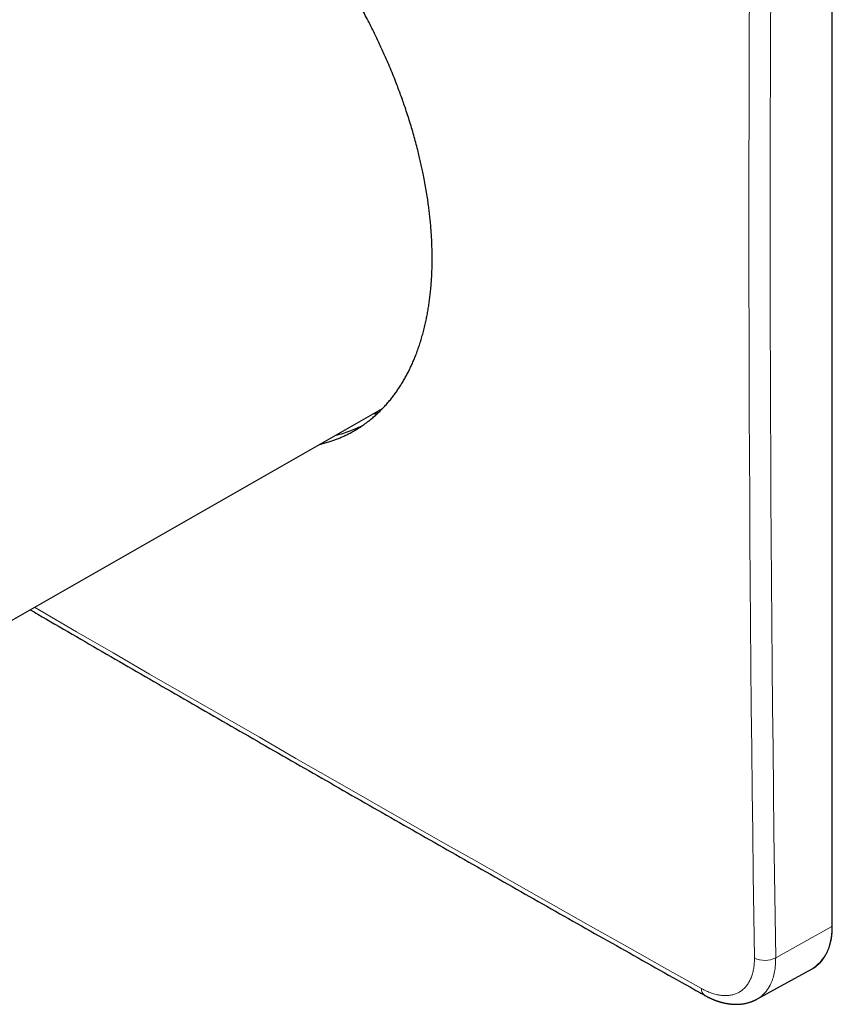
# Model space of a CAD drawing. Header units: millimetres. Extents: x 8 to 491, y 12 to 461.
# Tile 18 of 31: x 437 to 491, y 99 to 163. Entities that reach past the tile are written whole.
import ezdxf

# ---------------------------------------------------------------- set-up
doc = ezdxf.new("R2010")
doc.units = ezdxf.units.MM

msp = doc.modelspace()

# ---------------------------------------------------------------- linework, layer by layer
at = {"color": 8, "linetype": 'Continuous', "lineweight": 0}
for p, q in [((490.561, 103.877), (490.561, 200.229)), ((486.887, 101.829), (490.561, 103.877))]:
    msp.add_line(p, q, dxfattribs=at)
at = {"color": 7, "linetype": 'Continuous', "lineweight": 30}
for p, q in [((490.592, 103.919), (490.592, 200.271)), ((431.663, 120.893), (461.162, 137.731)), ((485.653, 99.117), (489.281, 101.11))]:
    msp.add_line(p, q, dxfattribs=at)
at = {"color": 8, "linetype": 'Continuous', "lineweight": 0, "flags": 128}
for points in [[(485.496, 101.816), (485.457, 104.548), (485.419, 107.28), (485.384, 110.014), (485.351, 112.749), (485.321, 115.486), (485.293, 118.224), (485.267, 120.963), (485.244, 123.704), (485.223, 126.446), (485.204, 129.189), (485.188, 131.934), (485.174, 134.68), (485.162, 137.427), (485.153, 140.176), (485.146, 142.926), (485.141, 145.677), (485.139, 148.429), (485.139, 151.183), (485.141, 153.938), (485.146, 156.695), (485.153, 159.453), (485.162, 162.212), (485.174, 164.972)], [(486.564, 164.967), (486.553, 162.207), (486.543, 159.449), (486.536, 156.692), (486.532, 153.936), (486.529, 151.182), (486.529, 148.429), (486.532, 145.677), (486.536, 142.927), (486.543, 140.178), (486.553, 137.43), (486.564, 134.683), (486.579, 131.938), (486.595, 129.194), (486.614, 126.452), (486.635, 123.711), (486.658, 120.971), (486.684, 118.232), (486.712, 115.495), (486.742, 112.759), (486.775, 110.025), (486.81, 107.291), (486.847, 104.56), (486.887, 101.829)], [(438.408, 124.743), (438.781, 124.526), (441.165, 123.143), (443.55, 121.76), (445.938, 120.379), (448.329, 118.999), (450.721, 117.621), (453.116, 116.243), (455.513, 114.867), (457.913, 113.493), (460.315, 112.119), (462.719, 110.747), (465.125, 109.376), (467.534, 108.007), (469.945, 106.638), (472.358, 105.271), (474.774, 103.906), (477.192, 102.541), (479.612, 101.178), (482.034, 99.817)]]:
    msp.add_lwpolyline(points, dxfattribs=at)
at = {"color": 7, "linetype": 'Continuous', "lineweight": 30, "flags": 128}
for points in [[(460.582, 137.4), (460.678, 137.424), (460.924, 137.492)], [(489.281, 101.11), (489.283, 101.111), (489.348, 101.148)]]:
    msp.add_lwpolyline(points, dxfattribs=at)
at = {"color": 7, "linetype": 'Continuous', "lineweight": 30}
msp.add_arc((456.104, 144.354), 8.597, 283.63121, 295.75367, dxfattribs=at)
at = {"color": 8, "linetype": 'Continuous', "lineweight": 0}
for centre, radius, start, end in [((487.55, 103.582), 3.025, 306.45453, 5.60654), ((490.543, 103.922), 0.0486, 291.67928, 355.66725), ((486.179, 103.175), 1.52, 243.31376, 297.74827), ((482.522, 99.775), 0.49, 175.12752, 235.01821)]:
    msp.add_arc(centre, radius, start, end, dxfattribs=at)
at = {"color": 7, "linetype": 'Continuous', "lineweight": 30}
for points, knots in [([(457.07, 135.395), (457.113, 135.405), (457.259, 135.439), (457.502, 135.508), (457.785, 135.596), (458.047, 135.689), (458.29, 135.783), (458.53, 135.884), (458.785, 136.002), (459.056, 136.138), (459.339, 136.295), (459.593, 136.449), (459.82, 136.598), (460.02, 136.738), (460.217, 136.884), (460.427, 137.05), (460.647, 137.236), (460.878, 137.446), (461.103, 137.666), (461.32, 137.894), (461.531, 138.132), (461.728, 138.369), (461.91, 138.605), (462.079, 138.837), (462.243, 139.077), (462.402, 139.323), (462.554, 139.576), (462.701, 139.835), (462.841, 140.099), (462.975, 140.369), (463.104, 140.644), (463.226, 140.926), (463.349, 141.227), (463.47, 141.549), (463.588, 141.891), (463.699, 142.241), (463.803, 142.601), (463.899, 142.97), (463.984, 143.331), (464.058, 143.682), (464.123, 144.022), (464.181, 144.367), (464.233, 144.716), (464.278, 145.07), (464.319, 145.442), (464.354, 145.831), (464.382, 146.238), (464.403, 146.651), (464.415, 147.068), (464.42, 147.481), (464.418, 147.891), (464.409, 148.295), (464.393, 148.703), (464.37, 149.115), (464.34, 149.53), (464.305, 149.937), (464.264, 150.334), (464.219, 150.723), (464.168, 151.113), (464.107, 151.539), (464.033, 152.001), (463.946, 152.499), (463.857, 152.959), (463.77, 153.379), (463.687, 153.759), (463.599, 154.141), (463.498, 154.556), (463.382, 155.006), (463.25, 155.49), (463.111, 155.975), (462.964, 156.462), (462.809, 156.949), (462.656, 157.41), (462.506, 157.846), (462.359, 158.256), (462.207, 158.666), (462.037, 159.11), (461.847, 159.588), (461.635, 160.1), (461.434, 160.568), (461.246, 160.994), (461.071, 161.377), (460.893, 161.758), (460.695, 162.172), (460.476, 162.616), (460.234, 163.092), (459.986, 163.565), (459.732, 164.035), (459.472, 164.502), (459.294, 164.811), (459.205, 164.966)], [0, 0, 0, 0, 0.005154, 0.017509, 0.029859, 0.040253, 0.05065, 0.061047, 0.071441, 0.084464, 0.097488, 0.11051, 0.120322, 0.130135, 0.139948, 0.14976, 0.16211, 0.174465, 0.186823, 0.199182, 0.211537, 0.223887, 0.234807, 0.24573, 0.256656, 0.267582, 0.278505, 0.289425, 0.300237, 0.311052, 0.321867, 0.332682, 0.343494, 0.355818, 0.368146, 0.380473, 0.392797, 0.405357, 0.417916, 0.428836, 0.43976, 0.450685, 0.461611, 0.472534, 0.483454, 0.495534, 0.507617, 0.519702, 0.531786, 0.543865, 0.555208, 0.566556, 0.577905, 0.589255, 0.600602, 0.611945, 0.62234, 0.632736, 0.643133, 0.653528, 0.66655, 0.679574, 0.692596, 0.702408, 0.712221, 0.722034, 0.731846, 0.744196, 0.756551, 0.768909, 0.781267, 0.793623, 0.805972, 0.816367, 0.826764, 0.83716, 0.847555, 0.860577, 0.873601, 0.886623, 0.896435, 0.906248, 0.916062, 0.925874, 0.938223, 0.950579, 0.962937, 0.975295, 0.98765, 1, 1, 1, 1]), ([(438.128, 124.584), (438.295, 124.487), (439.209, 123.955), (440.872, 122.989), (443.117, 121.688), (445.364, 120.387), (447.613, 119.088), (449.864, 117.79), (452.117, 116.493), (454.372, 115.197), (456.63, 113.903), (458.889, 112.609), (461.15, 111.317), (463.414, 110.025), (465.679, 108.735), (467.947, 107.446), (470.216, 106.158), (472.488, 104.872), (474.761, 103.586), (477.037, 102.302), (479.315, 101.019), (481.05, 100.043), (482.026, 99.495), (482.241, 99.373)], [0, 0, 0, 0, 0.0114531, 0.0627167, 0.1139802, 0.1652437, 0.2165072, 0.2677708, 0.3190343, 0.3702978, 0.4215613, 0.4728248, 0.5240884, 0.5753519, 0.6266154, 0.6778789, 0.7291424, 0.7804059, 0.8316694, 0.8829329, 0.9341964, 0.9854599, 1, 1, 1, 1]), ([(489.35, 101.15), (489.355, 101.153), (489.383, 101.169), (489.431, 101.2), (489.495, 101.244), (489.557, 101.291), (489.618, 101.34), (489.677, 101.391), (489.734, 101.445), (489.79, 101.501), (489.844, 101.56), (489.896, 101.62), (489.947, 101.684), (489.996, 101.749), (490.043, 101.816), (490.089, 101.886), (490.132, 101.958), (490.174, 102.032), (490.214, 102.108), (490.251, 102.187), (490.287, 102.267), (490.321, 102.349), (490.354, 102.433), (490.384, 102.52), (490.412, 102.607), (490.438, 102.697), (490.462, 102.789), (490.484, 102.882), (490.504, 102.977), (490.522, 103.073), (490.538, 103.171), (490.552, 103.271), (490.564, 103.372), (490.574, 103.474), (490.581, 103.578), (490.587, 103.683), (490.59, 103.788), (490.591, 103.867), (490.592, 103.91), (490.592, 103.919)], [0, 0, 0, 0, 0.006691, 0.03461, 0.06253, 0.090457, 0.118393, 0.146343, 0.17431, 0.202296, 0.230306, 0.25834, 0.2864, 0.314487, 0.342602, 0.370746, 0.398916, 0.427114, 0.455338, 0.483587, 0.511858, 0.540152, 0.568465, 0.596796, 0.625143, 0.653505, 0.68188, 0.710265, 0.73866, 0.767063, 0.795472, 0.823887, 0.852306, 0.880728, 0.909152, 0.937577, 0.966004, 0.992937, 1, 1, 1, 1]), ([(482.241, 99.373), (482.265, 99.36), (482.311, 99.335), (482.374, 99.301), (482.43, 99.272), (482.477, 99.249), (482.515, 99.23), (482.546, 99.215), (482.57, 99.203), (482.594, 99.192), (482.621, 99.18), (482.652, 99.166), (482.686, 99.151), (482.719, 99.136), (482.756, 99.12), (482.796, 99.103), (482.839, 99.086), (482.875, 99.072), (482.907, 99.06), (482.937, 99.048), (482.971, 99.035), (483.014, 99.02), (483.064, 99.002), (483.116, 98.985), (483.167, 98.969), (483.21, 98.955), (483.245, 98.945), (483.275, 98.936), (483.306, 98.927), (483.34, 98.918), (483.377, 98.908), (483.414, 98.899), (483.457, 98.889), (483.507, 98.877), (483.566, 98.864), (483.626, 98.852), (483.681, 98.842), (483.731, 98.833), (483.775, 98.827), (483.815, 98.821), (483.856, 98.815), (483.9, 98.81), (483.947, 98.805), (483.997, 98.8), (484.053, 98.795), (484.11, 98.792), (484.162, 98.789), (484.208, 98.788), (484.251, 98.787), (484.296, 98.786), (484.345, 98.787), (484.397, 98.788), (484.451, 98.79), (484.514, 98.793), (484.59, 98.799), (484.676, 98.809), (484.765, 98.821), (484.843, 98.834), (484.915, 98.848), (484.985, 98.863), (485.06, 98.882), (485.14, 98.904), (485.222, 98.93), (485.29, 98.954), (485.344, 98.974), (485.382, 98.989), (485.417, 99.004), (485.451, 99.018), (485.478, 99.03), (485.5, 99.04), (485.517, 99.048), (485.534, 99.056), (485.554, 99.066), (485.58, 99.079), (485.615, 99.097), (485.641, 99.111), (485.656, 99.119)], [0, 0, 0, 0, 0.02086, 0.039315, 0.05536, 0.06899, 0.080034, 0.088734, 0.095089, 0.101245, 0.109065, 0.118364, 0.128442, 0.137877, 0.146643, 0.160632, 0.172516, 0.182857, 0.191851, 0.19964, 0.208726, 0.221389, 0.236335, 0.251259, 0.266114, 0.27945, 0.288263, 0.296058, 0.30492, 0.314953, 0.325514, 0.336012, 0.34648, 0.361975, 0.379151, 0.396549, 0.413022, 0.426907, 0.439364, 0.45021, 0.461409, 0.473984, 0.487521, 0.501959, 0.517473, 0.535475, 0.550381, 0.562869, 0.57495, 0.587642, 0.601767, 0.617106, 0.633117, 0.648047, 0.671758, 0.699551, 0.72451, 0.749575, 0.768548, 0.788965, 0.81188, 0.836555, 0.861954, 0.886698, 0.900164, 0.911798, 0.922767, 0.933602, 0.943588, 0.948727, 0.954141, 0.959937, 0.966338, 0.974972, 0.98619, 1, 1, 1, 1])]:
    msp.add_open_spline(points, degree=3, knots=knots, dxfattribs=at)
at = {"color": 8, "linetype": 'Continuous', "lineweight": 0}
for points, knots in [([(482.034, 99.817), (482.088, 99.787), (482.197, 99.728), (482.359, 99.65), (482.52, 99.581), (482.68, 99.521), (482.838, 99.47), (482.991, 99.429), (483.139, 99.398), (483.282, 99.375), (483.422, 99.361), (483.56, 99.354), (483.694, 99.356), (483.826, 99.366), (483.953, 99.384), (484.078, 99.41), (484.198, 99.444), (484.313, 99.487), (484.424, 99.537), (484.529, 99.594), (484.629, 99.66), (484.726, 99.733), (484.817, 99.815), (484.904, 99.905), (484.985, 100.001), (485.061, 100.105), (485.131, 100.215), (485.195, 100.331), (485.252, 100.453), (485.304, 100.58), (485.35, 100.714), (485.391, 100.855), (485.425, 101.002), (485.453, 101.155), (485.474, 101.313), (485.489, 101.476), (485.497, 101.643), (485.497, 101.759), (485.496, 101.816)], [0, 0, 0, 0, 0.029504, 0.058945, 0.088336, 0.117687, 0.147003, 0.176292, 0.203884, 0.231458, 0.259014, 0.286554, 0.314079, 0.341591, 0.369091, 0.396582, 0.424066, 0.451549, 0.478546, 0.505553, 0.532559, 0.559565, 0.587065, 0.614575, 0.642097, 0.669633, 0.697184, 0.724259, 0.751349, 0.778456, 0.805578, 0.833272, 0.860986, 0.888722, 0.916485, 0.944281, 0.972116, 1, 1, 1, 1]), ([(486.887, 101.829), (486.885, 101.671), (486.881, 101.355), (486.82, 100.917), (486.722, 100.511), (486.567, 100.104), (486.343, 99.712), (486.03, 99.374), (485.796, 99.178), (485.654, 99.119), (485.652, 99.118)], [0, 0, 0, 0, 0.125956, 0.251523, 0.3767, 0.501488, 0.667214, 0.832247, 0.996589, 1, 1, 1, 1])]:
    msp.add_open_spline(points, degree=3, knots=knots, dxfattribs=at)

doc.saveas('drawing.dxf')
